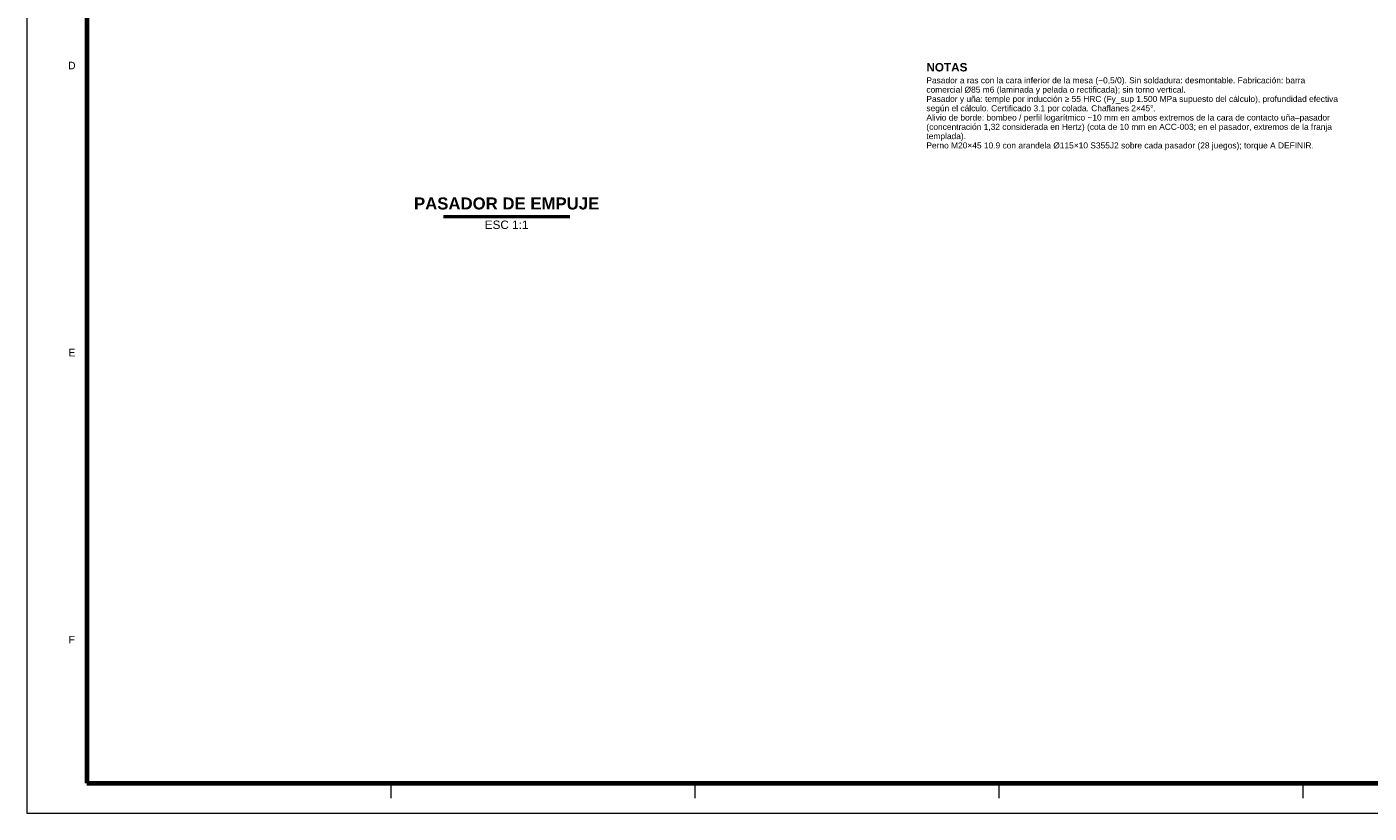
# Model space of a CAD drawing. Header units: millimetres. Extents: x 0 to 841, y 0 to 594.
# Tile 1 of 4: x 0 to 448, y 0 to 262. Entities that reach past the tile are written whole.
import ezdxf
from ezdxf.enums import TextEntityAlignment as Align

# ---------------------------------------------------------------- set-up
doc = ezdxf.new("R2010")
doc.units = ezdxf.units.MM
for name, color, linetype, lineweight in [('FINA', 7, 'CONTINUOUS', 18), ('MARCO', 7, 'CONTINUOUS', 70), ('TXT', 7, 'CONTINUOUS', 25), ('VIS', 7, 'CONTINUOUS', 50)]:
    doc.layers.add(name, color=color, linetype=linetype, lineweight=lineweight)
doc.styles.add('STD', font='LiberationSans-Regular.ttf')
doc.styles.add('STDB', font='LiberationSans-Bold.ttf')

msp = doc.modelspace()

# ---------------------------------------------------------------- linework, layer by layer
at = {"layer": 'FINA'}
for p, q in [((121.38, 10), (121.38, 5)), ((222.75, 10), (222.75, 5)), ((324.12, 10), (324.12, 5)), ((425.5, 10), (425.5, 5))]:
    msp.add_line(p, q, dxfattribs=at)
msp.add_lwpolyline([(0, 0), (841, 0), (841, 594), (0, 594)], close=True, dxfattribs=at)
at = {"layer": 'MARCO'}
msp.add_lwpolyline([(20, 10), (831, 10), (831, 584), (20, 584)], close=True, dxfattribs=at)
at = {"layer": 'VIS'}
msp.add_line((138.92, 198.8), (181.08, 198.8), dxfattribs=at)

# ---------------------------------------------------------------- texts
at = {"layer": 'TXT', "style": 'STD'}
for s, p in [('D', (15, 249.17)), ('E', (15, 153.5)), ('F', (15, 57.83))]:
    msp.add_text(s, height=2.5, dxfattribs=at).set_placement(p, align=Align.MIDDLE_CENTER)
at = {"layer": 'TXT'}
for s, height, style, p in [('NOTAS', 2.8, 'STDB', (300, 250)), ('comercial Ø85 m6 (laminada y pelada o rectificada); sin torno vertical.', 2, 'STD', (300, 242.14)), ('Pasador a ras con la cara inferior de la mesa (−0,5/0). Sin soldadura: desmontable. Fabricación: barra', 2, 'STD', (300, 245.24)), ('Pasador y uña: temple por inducción ≥ 55 HRC (Fy_sup 1.500 MPa supuesto del cálculo), profundidad efectiva', 2, 'STD', (300, 239.04)), ('Alivio de borde: bombeo / perfil logarítmico ~10 mm en ambos extremos de la cara de contacto uña–pasador', 2, 'STD', (300, 232.84)), ('según el cálculo. Certificado 3.1 por colada. Chaflanes 2×45°.', 2, 'STD', (300, 235.94)), ('(concentración 1,32 considerada en Hertz) (cota de 10 mm en ACC-003; en el pasador, extremos de la franja', 2, 'STD', (300, 229.74)), ('templada).', 2, 'STD', (300, 226.64)), ('Perno M20×45 10.9 con arandela Ø115×10 S355J2 sobre cada pasador (28 juegos); torque A DEFINIR.', 2, 'STD', (300, 223.54))]:
    msp.add_text(s, height=height, dxfattribs=dict(at, style=style)).set_placement(p, align=Align.TOP_LEFT)
at = {"layer": 'TXT', "style": 'STDB'}
msp.add_text('PASADOR DE EMPUJE', height=4, dxfattribs=at).set_placement((160, 200), align=Align.BOTTOM_CENTER)
at = {"layer": 'TXT', "style": 'STD'}
msp.add_text('ESC 1:1', height=2.8, dxfattribs=at).set_placement((160, 197.5), align=Align.TOP_CENTER)

doc.saveas('drawing.dxf')
